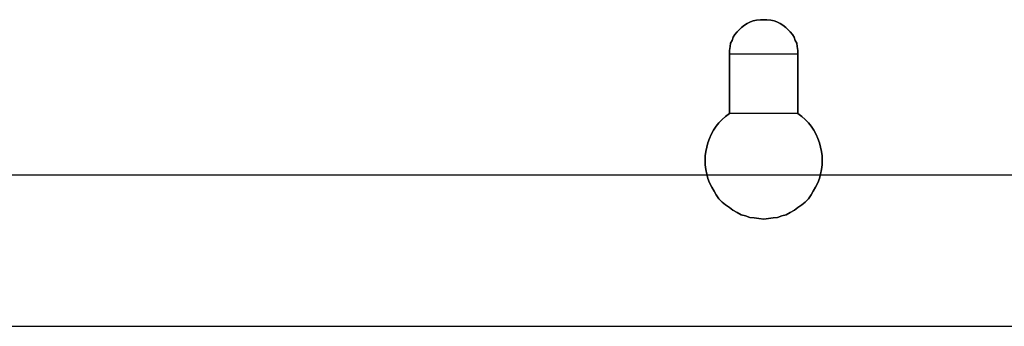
# Model space of a CAD drawing. Extents: x -558982 to 5119495, y -5290134 to 121759.
# Tile 147 of 256: x -473658 to -472737, y -20344 to -20057. Entities that reach past the tile are written whole.
import ezdxf

# ---------------------------------------------------------------- set-up
doc = ezdxf.new("R2010")
doc.units = 0
doc.header["$MEASUREMENT"] = 0
doc.layers.get('0').update_dxf_attribs({"color": 252})
doc.layers.add('5', color=7, linetype='Continuous')
doc.layers.add('50', color=7, linetype='Continuous')

# ---------------------------------------------------------------- blocks, each defined once
blk = doc.blocks.new('*U1072')
at = {"layer": '5', "color": 7}
for points in [[(668.803313, -65.606982), (668.442321, -65.863881), (668.1329, -66.172159), (667.823479, -66.480437), (667.565629, -66.788715), (667.307778, -67.148373), (667.101497, -67.55941), (666.946787, -67.919068), (666.792076, -68.330105), (666.688936, -68.741143), (666.585795, -69.15218), (666.534225, -69.563218), (666.534225, -69.974255), (666.534225, -70.385292), (666.585795, -70.847709), (666.688936, -71.258747), (666.792076, -71.669784), (666.946787, -72.080822), (667.153067, -72.491859), (667.359348, -72.851517), (667.565629, -73.211175), (667.823479, -73.570832), (668.1329, -73.87911), (668.442321, -74.136009), (668.803313, -74.392907), (669.112734, -74.649806), (669.525295, -74.855324), (669.886286, -75.060843), (670.298847, -75.163602), (670.711409, -75.317741), (671.12397, -75.369121), (671.536531, -75.420501), (672.000663, -75.47188), (672.464794, -75.420501), (672.877356, -75.369121), (673.289917, -75.317741), (673.702478, -75.163602), (674.11504, -75.060843), (674.476031, -74.855324), (674.888592, -74.649806), (675.198013, -74.392907), (675.559004, -74.136009), (675.868425, -73.87911), (676.177846, -73.570832), (676.435697, -73.211175), (676.641978, -72.851517), (676.848258, -72.491859), (677.054539, -72.080822), (677.209249, -71.669784), (677.31239, -71.258747), (677.41553, -70.847709), (677.4671, -70.385292), (677.4671, -69.974255), (677.4671, -69.563218), (677.41553, -69.15218), (677.31239, -68.741143), (677.209249, -68.330105), (677.054539, -67.919068), (676.899828, -67.55941), (676.693548, -67.148373), (676.435697, -66.788715), (676.177846, -66.480437), (675.868425, -66.172159), (675.559004, -65.863881), (675.198013, -65.606982), (675.198013, -60.006598), (675.198013, -59.698319), (675.146443, -59.338662), (675.094873, -59.030384), (674.940162, -58.773485), (674.837022, -58.465207), (674.682311, -58.208309), (674.476031, -57.95141), (674.26975, -57.745892), (674.063469, -57.540373), (673.805619, -57.334854), (673.547768, -57.180715), (673.238347, -57.026576), (672.980496, -56.923817), (672.671075, -56.872437), (672.310084, -56.821058), (672.000663, -56.821058), (671.691242, -56.821058), (671.330251, -56.872437), (671.02083, -56.923817), (670.762979, -57.026576), (670.453558, -57.180715), (670.195707, -57.334854), (669.937856, -57.540373), (669.731576, -57.745892), (669.525295, -57.95141), (669.319014, -58.208309), (669.164304, -58.465207), (669.061163, -58.773485), (668.906453, -59.030384), (668.854883, -59.338662), (668.803313, -59.698319), (668.803313, -60.006598), (668.803313, -65.606982)], [(668.803313, -65.606982), (668.442321, -65.863881), (668.1329, -66.172159), (667.823479, -66.480437), (667.565629, -66.788715), (667.307778, -67.148373), (667.101497, -67.55941), (666.946787, -67.919068), (666.792076, -68.330105), (666.688936, -68.741143), (666.585795, -69.15218), (666.534225, -69.563218), (666.534225, -69.974255), (666.534225, -70.385292), (666.585795, -70.847709), (666.688936, -71.258747), (666.792076, -71.669784), (666.946787, -72.080822), (667.153067, -72.491859), (667.359348, -72.851517), (667.565629, -73.211175), (667.823479, -73.570832), (668.1329, -73.87911), (668.442321, -74.136009), (668.803313, -74.392907), (669.112734, -74.649806), (669.525295, -74.855324), (669.886286, -75.060843), (670.298847, -75.163602), (670.711409, -75.317741), (671.12397, -75.369121), (671.536531, -75.420501), (672.000663, -75.47188), (672.464794, -75.420501), (672.877356, -75.369121), (673.289917, -75.317741), (673.702478, -75.163602), (674.11504, -75.060843), (674.476031, -74.855324), (674.888592, -74.649806), (675.198013, -74.392907), (675.559004, -74.136009), (675.868425, -73.87911), (676.177846, -73.570832), (676.435697, -73.211175), (676.641978, -72.851517), (676.848258, -72.491859), (677.054539, -72.080822), (677.209249, -71.669784), (677.31239, -71.258747), (677.41553, -70.847709), (677.4671, -70.385292), (677.4671, -69.974255), (677.4671, -69.563218), (677.41553, -69.15218), (677.31239, -68.741143), (677.209249, -68.330105), (677.054539, -67.919068), (676.899828, -67.55941), (676.693548, -67.148373), (676.435697, -66.788715), (676.177846, -66.480437), (675.868425, -66.172159), (675.559004, -65.863881), (675.198013, -65.606982), (675.198013, -60.006598), (675.198013, -59.698319), (675.146443, -59.338662), (675.094873, -59.030384), (674.940162, -58.773485), (674.837022, -58.465207), (674.682311, -58.208309), (674.476031, -57.95141), (674.26975, -57.745892), (674.063469, -57.540373), (673.805619, -57.334854), (673.547768, -57.180715), (673.238347, -57.026576), (672.980496, -56.923817), (672.671075, -56.872437), (672.310084, -56.821058), (672.000663, -56.821058), (671.691242, -56.821058), (671.330251, -56.872437), (671.02083, -56.923817), (670.762979, -57.026576), (670.453558, -57.180715), (670.195707, -57.334854), (669.937856, -57.540373), (669.731576, -57.745892), (669.525295, -57.95141), (669.319014, -58.208309), (669.164304, -58.465207), (669.061163, -58.773485), (668.906453, -59.030384), (668.854883, -59.338662), (668.803313, -59.698319), (668.803313, -60.006598), (668.803313, -65.606982)], [(672.000663, -75.47188), (671.536531, -75.420501), (671.12397, -75.369121), (670.711409, -75.317741), (670.298847, -75.163602), (669.886286, -75.060843), (669.525295, -74.855324), (669.112734, -74.649806), (668.803313, -74.392907), (668.442321, -74.136009), (668.1329, -73.87911), (667.823479, -73.570832), (667.565629, -73.211175), (667.359348, -72.851517), (667.153067, -72.491859), (666.946787, -72.080822), (666.792076, -71.669784), (666.688936, -71.258747), (666.585795, -70.847709), (666.534225, -70.385292), (666.534225, -69.974255), (666.534225, -69.563218), (666.585795, -69.15218), (666.688936, -68.741143), (666.792076, -68.330105), (666.946787, -67.919068), (667.101497, -67.55941), (667.307778, -67.148373), (667.565629, -66.788715), (667.823479, -66.480437), (668.1329, -66.172159), (668.442321, -65.863881), (668.803313, -65.606982), (668.803313, -60.006598), (668.803313, -59.698319), (668.854883, -59.338662), (668.906453, -59.030384), (669.061163, -58.773485), (669.164304, -58.465207), (669.319014, -58.208309), (669.525295, -57.95141), (669.731576, -57.745892), (669.937856, -57.540373), (670.195707, -57.334854), (670.453558, -57.180715), (670.762979, -57.026576), (671.02083, -56.923817), (671.330251, -56.872437), (671.691242, -56.821058), (672.000663, -56.821058), (672.310084, -56.821058), (672.671075, -56.872437), (672.980496, -56.923817), (673.238347, -57.026576), (673.547768, -57.180715), (673.805619, -57.334854), (674.063469, -57.540373), (674.26975, -57.745892), (674.476031, -57.95141), (674.682311, -58.208309), (674.837022, -58.465207), (674.940162, -58.773485), (675.094873, -59.030384), (675.146443, -59.338662), (675.198013, -59.698319), (675.198013, -60.006598), (675.198013, -65.606982), (675.559004, -65.863881), (675.868425, -66.172159), (676.177846, -66.480437), (676.435697, -66.788715), (676.693548, -67.148373), (676.899828, -67.55941), (677.054539, -67.919068), (677.209249, -68.330105), (677.31239, -68.741143), (677.41553, -69.15218), (677.4671, -69.563218), (677.4671, -69.974255), (677.4671, -70.385292), (677.41553, -70.847709), (677.31239, -71.258747), (677.209249, -71.669784), (677.054539, -72.080822), (676.848258, -72.491859), (676.641978, -72.851517), (676.435697, -73.211175), (676.177846, -73.570832), (675.868425, -73.87911), (675.559004, -74.136009), (675.198013, -74.392907), (674.888592, -74.649806), (674.476031, -74.855324), (674.11504, -75.060843), (673.702478, -75.163602), (673.289917, -75.317741), (672.877356, -75.369121), (672.464794, -75.420501), (672.000663, -75.47188)], [(675.197813, -60.009413), (675.197813, -59.700863), (675.146246, -59.340887), (675.094679, -59.032337), (674.939978, -58.775211), (674.836844, -58.466661), (674.682144, -58.209535), (674.475876, -57.95241), (674.269608, -57.746709), (674.06334, -57.541009), (673.805506, -57.335308), (673.547671, -57.181033), (673.238269, -57.026758), (672.980435, -56.923908), (672.671033, -56.872483), (672.310064, -56.821058), (672.000663, -56.821058), (671.691261, -56.821058), (671.330293, -56.872483), (671.020891, -56.923908), (670.763056, -57.026758), (670.453655, -57.181033), (670.19582, -57.335308), (669.937985, -57.541009), (669.731718, -57.746709), (669.52545, -57.95241), (669.319182, -58.209535), (669.164481, -58.466661), (669.061347, -58.775211), (668.906646, -59.032337), (668.85508, -59.340887), (668.803513, -59.700863), (668.803513, -60.009413), (675.197813, -60.009413)], [(668.803513, -60.006765), (668.803513, -65.607573), (668.803513, -60.006765)], [(675.195162, -60.006765), (675.195162, -65.607573), (675.195162, -60.006765)], [(668.803313, -65.604925), (668.442321, -65.861877), (668.1329, -66.170219), (667.823479, -66.478562), (667.565629, -66.786904), (667.307778, -67.146637), (667.101497, -67.55776), (666.946787, -67.917493), (666.792076, -68.328616), (666.688936, -68.739739), (666.585795, -69.150862), (666.534225, -69.561985), (666.534225, -69.973108), (666.534225, -70.384232), (666.585795, -70.846745), (666.688936, -71.257868), (666.792076, -71.668991), (666.946787, -72.080115), (667.153067, -72.491238), (667.359348, -72.85097), (667.565629, -73.210703), (667.823479, -73.570436), (668.1329, -73.878778), (668.442321, -74.13573), (668.803313, -74.392682), (669.112734, -74.649634), (669.525295, -74.855196), (669.886286, -75.060757), (670.298847, -75.163538), (670.711409, -75.317709), (671.12397, -75.3691), (671.536531, -75.42049), (672.000663, -75.47188), (672.464794, -75.42049), (672.877356, -75.3691), (673.289917, -75.317709), (673.702478, -75.163538), (674.11504, -75.060757), (674.476031, -74.855196), (674.888592, -74.649634), (675.198013, -74.392682), (675.559004, -74.13573), (675.868425, -73.878778), (676.177846, -73.570436), (676.435697, -73.210703), (676.641978, -72.85097), (676.848258, -72.491238), (677.054539, -72.080115), (677.209249, -71.668991), (677.31239, -71.257868), (677.41553, -70.846745), (677.4671, -70.384232), (677.4671, -69.973108), (677.4671, -69.561985), (677.41553, -69.150862), (677.31239, -68.739739), (677.209249, -68.328616), (677.054539, -67.917493), (676.899828, -67.55776), (676.693548, -67.146637), (676.435697, -66.786904), (676.177846, -66.478562), (675.868425, -66.170219), (675.559004, -65.861877), (675.198013, -65.604925), (668.803313, -65.604925)]]:
    blk.add_lwpolyline(points, close=True, dxfattribs=at)
at = {"layer": '50', "color": 7}
blk.add_lwpolyline([(851.82548, -71.359325), (491.918695, -71.359325)], dxfattribs=at)
blk = doc.blocks.new('*U1074')
at = {"layer": '50', "color": 7}
blk.add_lwpolyline([(512.000243, -85.500372), (832.001083, -85.500372)], dxfattribs=at)

msp = doc.modelspace()

# ---------------------------------------------------------------- block references
at = {"xscale": 10, "yscale": 10, "zscale": 10}
for name in ['*U1072', '*U1074']:
    msp.add_blockref(name, (-479682.25, -19489.05), dxfattribs=at)

doc.saveas('drawing.dxf')
